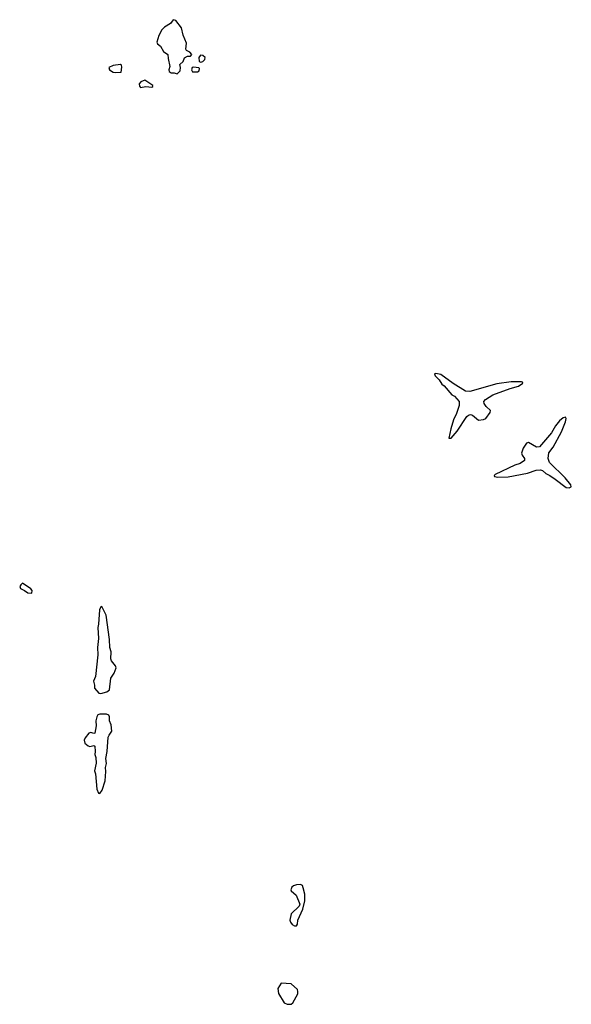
# Model space of a CAD drawing. Extents: x 1862350 to 2057294, y 212041 to 437318.
# Tile 155 of 256: x 1949557 to 1954976, y 295269 to 304946. Entities that reach past the tile are written whole.
import ezdxf

# ---------------------------------------------------------------- set-up
doc = ezdxf.new("R2010")
doc.units = 0

msp = doc.modelspace()

# ---------------------------------------------------------------- linework, layer by layer
at = {"layer": '0CON10XD'}
for points in [[(1951105, 304412.5), (1951132.5, 304445), (1951137.5, 304475), (1951130, 304505), (1951162.5, 304535), (1951177, 304573), (1951205, 304586.7), (1951235, 304587.5), (1951246.7, 304605), (1951227.9, 304627.9), (1951194.4, 304644.4), (1951188, 304655), (1951196.2, 304715), (1951161.2, 304795), (1951146.2, 304865), (1951089.2, 304939.2), (1951065, 304946.2), (1951039.7, 304910.3), (1950978.7, 304871.3), (1950952, 304845), (1950925, 304792.5), (1950904, 304725), (1950910.3, 304710.3), (1950940, 304685), (1950968.8, 304635), (1951013.3, 304603.3), (1951014, 304565), (1951032.5, 304485), (1951022, 304455), (1951025, 304437.5), (1951045, 304423.3), (1951075, 304422.5), (1951105, 304412.5)], [(1951335, 304528.8), (1951355, 304534.3), (1951377.1, 304555), (1951377.5, 304575), (1951355, 304593.3), (1951333.6, 304596.4), (1951317.5, 304575), (1951320, 304535), (1951335, 304528.8)], [(1950495, 304426), (1950555, 304430), (1950560.7, 304480.7), (1950557.7, 304497.7), (1950546.4, 304506.4), (1950475, 304495.8), (1950433.3, 304475), (1950440, 304455), (1950475, 304430.8), (1950495, 304426)], [(1951305, 304432.5), (1951321.4, 304445), (1951322.5, 304465), (1951315, 304472.5), (1951265, 304480.9), (1951251.4, 304475), (1951244.4, 304455), (1951253.3, 304433.3), (1951305, 304432.5)], [(1950745, 304280), (1950795, 304288.8), (1950855, 304283.3), (1950865, 304290), (1950865, 304300), (1950785, 304353.3), (1950746.7, 304335), (1950731.2, 304315), (1950733.6, 304293.6), (1950745, 304280)], [(1953795, 300834.5), (1953855, 300903.8), (1953948.4, 301045), (1953965, 301060.8), (1953985, 301065.8), (1954005, 301059), (1954065, 301011.2), (1954115, 301015.6), (1954135, 301025.6), (1954177.3, 301085), (1954182.9, 301105), (1954139.7, 301145), (1954120, 301175), (1954116, 301195), (1954132.3, 301215), (1954205, 301257.8), (1954375, 301321.6), (1954456, 301345), (1954500, 301375), (1954497.5, 301385), (1954486.8, 301386.8), (1954385, 301387.5), (1954242.9, 301367.1), (1953979.5, 301290.5), (1953935, 301295.8), (1953815, 301369.4), (1953695, 301457.9), (1953645, 301470), (1953633.3, 301465), (1953638.8, 301445), (1953678.3, 301408.3), (1953704.7, 301364.7), (1953727.7, 301347.7), (1953800.7, 301260.7), (1953829.1, 301245), (1953874.7, 301195), (1953874.6, 301155), (1953847.8, 301075), (1953817.1, 301012.9), (1953791.2, 300925), (1953774.2, 300835), (1953795, 300834.5)], [(1954955, 300344.2), (1954976, 300354), (1954970, 300375), (1954914.6, 300445), (1954762.9, 300595), (1954748.1, 300635), (1954755, 300689.6), (1954796.2, 300743.8), (1954879.1, 300895), (1954919.4, 300995), (1954925.8, 301025.8), (1954920, 301040), (1954895, 301032.9), (1954859.4, 301005), (1954821.3, 300955), (1954781.8, 300885), (1954665, 300749.4), (1954635, 300745.3), (1954555, 300790), (1954535.4, 300784.6), (1954503.5, 300735), (1954486.1, 300685), (1954492.4, 300665), (1954516.5, 300635), (1954514.7, 300615), (1954475, 300582.8), (1954420.4, 300569.6), (1954228.8, 300475), (1954216.7, 300465), (1954222.5, 300455), (1954255, 300450), (1954355, 300454.3), (1954545, 300488.6), (1954631, 300519), (1954675, 300520.8), (1954691.8, 300515), (1954725, 300484.6), (1954765, 300465.7), (1954819, 300429), (1954925, 300347.5), (1954955, 300344.2)], [(1949675, 299310), (1949680, 299335), (1949665, 299352.5), (1949585, 299407.5), (1949567, 299393), (1949556.7, 299375), (1949565, 299356.7), (1949605, 299337.5), (1949635, 299313.3), (1949675, 299310)], [(1950355, 298324.4), (1950411.2, 298338.8), (1950439.7, 298360.3), (1950450.5, 298475), (1950484, 298525), (1950504.4, 298575), (1950496.3, 298596.3), (1950458.5, 298645), (1950452.2, 298665), (1950454.7, 298735), (1950442.2, 298775), (1950440, 298855), (1950407.1, 299095), (1950365, 299177.5), (1950351.7, 299168.3), (1950340, 299145), (1950332.5, 299005), (1950323.6, 298973.6), (1950332, 298865), (1950322.5, 298775), (1950325.2, 298705), (1950300.3, 298490.3), (1950283.3, 298446.7), (1950292.5, 298405), (1950290, 298375), (1950335, 298327.3), (1950355, 298324.4)], [(1950345, 297340), (1950367.3, 297372.7), (1950397.9, 297465), (1950404.1, 297555.9), (1950400, 297595), (1950409.2, 297635), (1950402.3, 297685), (1950417.1, 297755), (1950427.1, 297895), (1950434.3, 297915), (1950462.8, 297955), (1950455.3, 298015.3), (1950439.6, 298055), (1950440, 298095), (1950430.8, 298110.8), (1950409.6, 298119.6), (1950345, 298120.9), (1950325.9, 298114.1), (1950313.6, 298095), (1950304.2, 298055), (1950306.6, 298005), (1950295, 297934.2), (1950285, 297931.9), (1950255, 297941.9), (1950235.5, 297935), (1950200.9, 297889.1), (1950190, 297865), (1950196.2, 297836.2), (1950227.9, 297807.9), (1950245, 297801.9), (1950285, 297811.3), (1950295.7, 297805), (1950298.5, 297755), (1950293.4, 297725), (1950303.6, 297695), (1950308.3, 297638.3), (1950291.9, 297565), (1950302.5, 297535), (1950316, 297385), (1950332.5, 297345), (1950345, 297340)], [(1952275, 296040), (1952284.5, 296055.5), (1952290, 296095), (1952337.5, 296205), (1952359.5, 296285), (1952356.8, 296353.2), (1952342.2, 296415), (1952335, 296435.8), (1952315, 296446.8), (1952276.7, 296445), (1952246, 296435), (1952230.3, 296419.7), (1952222, 296395), (1952224.4, 296384.4), (1952272.1, 296342.1), (1952309.2, 296255), (1952303.8, 296235), (1952225, 296160), (1952209.2, 296095), (1952215.8, 296075), (1952235, 296052), (1952255, 296040), (1952275, 296040)], [(1952185, 295269.2), (1952225, 295270), (1952241.2, 295285), (1952287.7, 295372.3), (1952290.6, 295395), (1952285.5, 295415), (1952225, 295469.4), (1952125, 295476), (1952091.4, 295425), (1952100, 295375), (1952156.2, 295285), (1952185, 295269.2)]]:
    msp.add_lwpolyline(points, dxfattribs=at)

doc.saveas('drawing.dxf')
